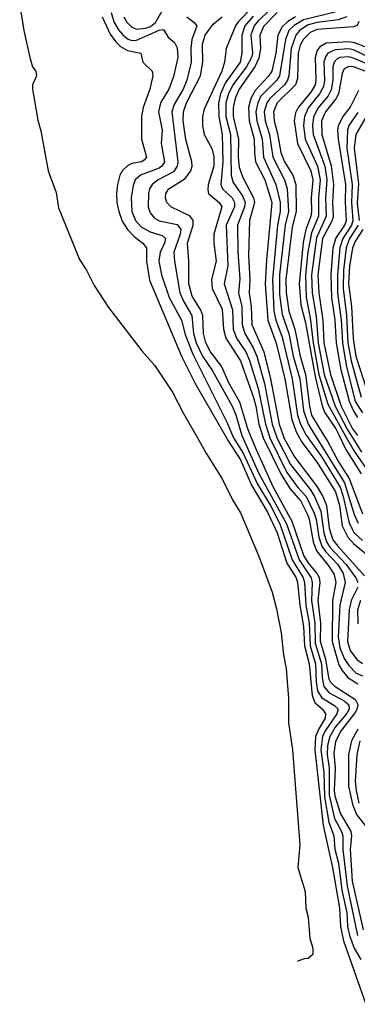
# Model space of a CAD drawing. Header units: inches. Extents: x 990535 to 1117859, y 769386 to 892122.
# Tile 88 of 256: x 1011813 to 1013308, y 857486 to 861838. Entities that reach past the tile are written whole.
import ezdxf

# ---------------------------------------------------------------- set-up
doc = ezdxf.new("R2010")
doc.units = ezdxf.units.IN
doc.header["$MEASUREMENT"] = 0
doc.layers.add('B0815', color=7, linetype='Continuous')
doc.layers.add('B0816', color=7, linetype='Continuous')

msp = doc.modelspace()

# ---------------------------------------------------------------- linework, layer by layer
at = {"layer": 'B0815', "color": 5}
for points, elevation in [([(1012593.6, 860000), (1012639.5, 859919.5), (1012710, 859807.9), (1012755.3, 859715.3), (1012790, 859658.6), (1012870, 859468.8), (1012930, 859306.7), (1012950, 859234.4), (1012970, 859127.3), (1012980.9, 859030), (1012992.9, 858970), (1013003, 858837), (1013002.3, 858730), (1013021, 858610), (1013053.4, 858190), (1013044.2, 858090), (1013076, 857984), (1013080.3, 857910), (1013090, 857871.3), (1013096.8, 857776.8), (1013110, 857734), (1013110, 857706), (1013090, 857688), (1013072.7, 857687.3), (1013043.6, 857676.4), (1013042.2, 857675.6)], 1980), ([(1012722.1, 860000), (1012736, 859976), (1012790, 859892.2), (1012839.7, 859779.7), (1012910, 859661.6), (1012952.2, 859570), (1012994.9, 859434.9), (1013036.1, 859370), (1013042.5, 859350), (1013053.4, 859250), (1013070, 859154.9), (1013074.4, 859070), (1013093.9, 858990), (1013107.2, 858850), (1013120.1, 858820.1), (1013153, 858790), (1013167, 858770), (1013164.7, 858750), (1013136.6, 858703.4), (1013122.3, 858670), (1013118.9, 858610), (1013156.3, 858276.3), (1013197.5, 858090), (1013228.5, 857910), (1013233, 857830), (1013246, 857766), (1013345.7, 857485.7)], 2020), ([(1012755.2, 860000), (1012759.4, 859990), (1012801.7, 859921.7), (1012865.2, 859785.2), (1012923.1, 859690), (1012964.1, 859610), (1013018.5, 859450), (1013068.3, 859370), (1013074.1, 859350), (1013079.2, 859250), (1013094.4, 859170), (1013098.7, 859070), (1013123.1, 858990), (1013125.6, 858910), (1013131.6, 858871.6), (1013150, 858839.9), (1013206.7, 858806.7), (1013222.6, 858790), (1013216.7, 858770), (1013165.3, 858694.7), (1013153.4, 858670), (1013145.6, 858610), (1013158.8, 858510), (1013162.5, 858402.5), (1013181.8, 858290), (1013202.9, 858230), (1013208.2, 858171.8), (1013223.7, 858110), (1013239.1, 857990), (1013260.5, 857890), (1013264.7, 857830), (1013272.7, 857790), (1013293.6, 857733.6), (1013323.6, 857683.6)], 2040), ([(1012796.6, 860000), (1012797.4, 859997.4), (1012870, 859834.4), (1012994.1, 859610), (1013049.4, 859450), (1013103.5, 859370), (1013107.8, 859350), (1013104.4, 859270), (1013119.6, 859170), (1013121.4, 859081.4), (1013148.9, 858990), (1013151.4, 858930), (1013160, 858890), (1013183, 858863), (1013250, 858827.7), (1013270.2, 858810), (1013271.1, 858790), (1013259.8, 858770), (1013210.2, 858710), (1013186.4, 858670), (1013176.2, 858630), (1013174.7, 858590), (1013183.4, 858530), (1013182.4, 858410), (1013206.4, 858306.4), (1013237.4, 858250), (1013242.8, 858230), (1013243.1, 858170), (1013262.1, 858010), (1013307.7, 857790)], 2060), ([(1013335.2, 857815.2), (1013286.5, 858030), (1013277.1, 858170), (1013282.9, 858230), (1013279.6, 858250), (1013232.9, 858330), (1013210, 858405), (1013206.6, 858430), (1013210.3, 858530), (1013204.9, 858595.1), (1013212.9, 858647.1), (1013232.8, 858690), (1013294.7, 858770), (1013306.6, 858790), (1013310.6, 858810), (1013300.3, 858830), (1013208.8, 858888.8), (1013190, 858908.1), (1013182.6, 858922.6), (1013168.1, 859010), (1013145.2, 859090), (1013145.5, 859170), (1013134.3, 859270), (1013142.8, 859350), (1013140.6, 859370), (1013130.4, 859390), (1013090, 859438.9), (1013071.1, 859470), (1013019.6, 859619.6), (1012937, 859770), (1012859.4, 859939.4), (1012834.7, 860000)], 2080), ([(1012887.8, 860000), (1012891.2, 859990), (1012970, 859827.6), (1013010, 859764.5), (1013056.9, 859710), (1013087.3, 859650), (1013094.6, 859630), (1013112.7, 859530), (1013126.4, 859490), (1013181.9, 859421.9), (1013204.9, 859384.9), (1013212.1, 859350), (1013197.9, 859270), (1013196.4, 859090), (1013226, 858986), (1013240.4, 858960.4), (1013265.7, 858930), (1013310, 858902.3)], 2120), ([(1012917.6, 860000), (1012921, 859990), (1012996.1, 859836.1), (1013044.2, 859770), (1013080.6, 859730), (1013116.8, 859656.8), (1013124.9, 859630), (1013137, 859550), (1013150.5, 859510), (1013166.6, 859486.6), (1013220.8, 859430), (1013244.7, 859390), (1013254.4, 859350), (1013230, 859250), (1013223, 859110), (1013230, 859061.6), (1013250, 859013.8), (1013270, 858983.4), (1013303.1, 858950), (1013330, 858937.1)], 2140), ([(1012948.2, 860000), (1012951.6, 859990), (1013012, 859872), (1013099.8, 859759.8), (1013117.9, 859730), (1013145.8, 859665.8), (1013159, 859570), (1013170.4, 859530), (1013186, 859506), (1013258.2, 859430), (1013301, 859370), (1013309.8, 859350)], 2160), ([(1012979.1, 860000), (1012982.6, 859990), (1013030, 859905), (1013130, 859773.3), (1013154.9, 859730), (1013171.7, 859690), (1013182.9, 859590), (1013199.4, 859539.4), (1013220.9, 859510), (1013339.9, 859379.9)], 2180), ([(1013045.3, 860000), (1013062.2, 859970), (1013130, 859881), (1013211.3, 859751.3), (1013228.6, 859690), (1013241.1, 859601.1), (1013265.7, 859550), (1013290, 859522.7), (1013350, 859473.8)], 2220), ([(1013082.7, 860000), (1013150, 859904.6), (1013230.9, 859770.9), (1013245.4, 859730), (1013271.7, 859611.7), (1013293.3, 859570), (1013330, 859535.6)], 2240), ([(1013121.3, 860000), (1013250.8, 859790), (1013294.1, 859650), (1013311.9, 859611.9)], 2260), ([(1013160, 860000), (1013175.1, 859975.1), (1013224, 859884), (1013271.9, 859810), (1013330, 859653.7)], 2280), ([(1013226.8, 860000), (1013257.4, 859937.4), (1013325.1, 859830)], 2320), ([(1013254.4, 860000), (1013293.4, 859930), (1013381.8, 859801.8)], 2340), ([(1013280.1, 860000), (1013326.6, 859926.6)], 2360), ([(1013310.3, 859330), (1013280.9, 859270), (1013271, 859230), (1013263.9, 859090), (1013276.1, 859050), (1013305.9, 859010), (1013330, 858991.9)], 2160), ([(1013321.4, 859270), (1013307.6, 859230), (1013310, 859167.8)], 2180), ([(1013310, 858701.1), (1013281.3, 858650), (1013268.5, 858590), (1013269.2, 858450), (1013285.8, 858370), (1013304, 858324), (1013362.9, 858250)], 2120), ([(1013318.9, 858650), (1013306, 858590), (1013298.1, 858470), (1013301.7, 858430), (1013314.1, 858374.1)], 2140)]:
    msp.add_lwpolyline(points, dxfattribs=dict(at, elevation=elevation))
at = {"layer": 'B0816', "color": 5}
for points, elevation in [([(1011812.9, 861910), (1011830.8, 861790), (1011857.6, 861670), (1011869.5, 861629.5), (1011884, 861610), (1011887.6, 861590), (1011870.2, 861550), (1011870.2, 861530), (1011893.2, 861393.2), (1011906.7, 861346.7), (1011939.8, 861170), (1011973.9, 861073.9), (1011985.5, 861005.5), (1012077.7, 860777.7), (1012108.8, 860730), (1012142.4, 860662.4), (1012206.2, 860566.2), (1012354.4, 860374.4), (1012410.1, 860310), (1012490, 860190.7), (1012537.8, 860097.8), (1012593.6, 860000)], 1980), ([(1012941.5, 861898.5), (1012868, 861832), (1012850.5, 861810), (1012835.5, 861770), (1012843.3, 861690), (1012838.4, 861670), (1012817, 861630), (1012756.9, 861550), (1012737.5, 861510), (1012725.7, 861470), (1012725.4, 861410), (1012745.6, 861330), (1012749, 861149), (1012758.5, 861118.5), (1012799.9, 861059.9), (1012810.9, 861030), (1012808.4, 861010), (1012777.7, 860930), (1012779.2, 860810), (1012787.4, 860692.6), (1012781.2, 860630), (1012796.3, 860570), (1012797.1, 860490), (1012809.3, 860450), (1012847, 860387), (1012863.2, 860350), (1012896, 860230), (1012931.2, 860050), (1012948.2, 860000)], 2160), ([(1012178.1, 861850), (1012213.3, 861773.3), (1012239.2, 861739.2), (1012259.9, 861719.9), (1012290, 861701.5), (1012349.1, 861690), (1012357.8, 861650), (1012399.7, 861610), (1012402.7, 861590), (1012389.1, 861530), (1012359, 861450), (1012352.4, 861410), (1012352.8, 861310), (1012373.9, 861230), (1012363.7, 861216.3), (1012351.8, 861210), (1012310, 861201.9), (1012290, 861191.4), (1012268.8, 861171.2), (1012256.5, 861150), (1012245.4, 861110), (1012241.7, 861070), (1012243.4, 861030), (1012251.7, 860990), (1012267, 860947), (1012290, 860910.1), (1012319.6, 860879.6), (1012357.9, 860850), (1012374.4, 860830), (1012373.8, 860770), (1012387.1, 860687.1), (1012530, 860350.1), (1012590, 860230), (1012722.1, 860000)], 2020), ([(1012218.1, 861870), (1012230, 861828.5), (1012250, 861792.3), (1012270, 861770.4), (1012290, 861752.9), (1012310, 861745.2), (1012330, 861747.8), (1012430, 861791), (1012450, 861793.9), (1012470, 861761.2), (1012497.6, 861737.6), (1012510, 861713.7), (1012513.2, 861670), (1012493.5, 861586.5), (1012473, 861530), (1012435.7, 861470), (1012427.5, 861430), (1012443.1, 861350), (1012439, 861290), (1012453.6, 861210), (1012442.5, 861190), (1012430, 861181.5), (1012347.3, 861150), (1012323.7, 861130), (1012314.7, 861105.3), (1012306.4, 861050), (1012309.8, 860990), (1012326.3, 860950), (1012350, 860922.9), (1012390, 860900.2), (1012443.6, 860883.6), (1012458.5, 860870), (1012454.7, 860850), (1012434.7, 860810), (1012428.9, 860770), (1012441.2, 860710), (1012475.4, 860610), (1012529.2, 860510), (1012546.1, 860446.1), (1012578.8, 860358.8), (1012732.9, 860052.9), (1012755.2, 860000)], 2040), ([(1012273.9, 861850), (1012286.6, 861826.6), (1012310, 861804.7), (1012330, 861796.5), (1012370, 861800.4), (1012391.7, 861808.3), (1012414, 861826), (1012450, 861886.7)], 2060), ([(1012552.9, 861850), (1012585.8, 861825.8), (1012597.5, 861810), (1012574.6, 861750), (1012570, 861710), (1012571.7, 861650), (1012553.2, 861570), (1012536.1, 861530), (1012496.8, 861463.2), (1012486.4, 861430), (1012512.7, 861210), (1012510.4, 861190), (1012494.3, 861165.7), (1012426.7, 861130), (1012399.9, 861110), (1012387.9, 861090), (1012383.3, 861070), (1012381.7, 861010), (1012390, 860984.3), (1012410, 860960.1), (1012430, 860948.5), (1012510, 860932.6), (1012525.9, 860910), (1012523.1, 860890), (1012495.9, 860810), (1012497.9, 860770), (1012522.5, 860630), (1012539.1, 860590), (1012574.6, 860530), (1012583.1, 860450), (1012594.3, 860410), (1012622.1, 860350), (1012666.4, 860286.4), (1012753.5, 860130), (1012770, 860090.7), (1012796.6, 860000)], 2060), ([(1012834.7, 860000), (1012822.4, 860030), (1012786.9, 860146.9), (1012740, 860230), (1012706.7, 860306.7), (1012657.1, 860370), (1012637.6, 860410), (1012626.5, 860450), (1012623.2, 860530), (1012614.5, 860554.5), (1012576.3, 860616.3), (1012561.1, 860670), (1012561.9, 860770), (1012555.5, 860850), (1012581, 860930), (1012581.2, 860950), (1012567.7, 860970), (1012482.6, 861010), (1012464.7, 861030), (1012459, 861050), (1012460.3, 861070), (1012473.3, 861090), (1012544.9, 861135.1), (1012571.2, 861170), (1012576.4, 861190), (1012575.3, 861210), (1012548, 861308), (1012536.9, 861390), (1012538.2, 861430), (1012552.1, 861470), (1012613.2, 861590), (1012623.8, 861650), (1012622.6, 861730), (1012633.9, 861770), (1012670, 861817.8), (1012709.5, 861850)], 2080), ([(1012839.9, 861890), (1012781.4, 861830), (1012767.7, 861810), (1012726.7, 861710), (1012719.5, 861650), (1012707.9, 861610), (1012630, 861441.6), (1012622.7, 861410), (1012622.4, 861370), (1012629.1, 861330), (1012664.8, 861264.8), (1012673.1, 861230), (1012672.2, 861190), (1012647.8, 861110), (1012645.1, 861085.1), (1012649.1, 861069.1), (1012696.6, 861030), (1012707.7, 861010), (1012672, 860890), (1012672.1, 860850), (1012682.9, 860770), (1012661.8, 860690), (1012665.6, 860650), (1012710, 860558.5), (1012714.5, 860470), (1012725.2, 860430), (1012790.6, 860330.6), (1012847.9, 860167.9), (1012858.5, 860130), (1012870.9, 860050), (1012887.8, 860000)], 2120), ([(1012846.3, 861853.7), (1012809.8, 861810), (1012796.6, 861770), (1012796.9, 861690), (1012789.3, 861650), (1012722.8, 861557.2), (1012701.3, 861510), (1012692.9, 861470), (1012693.9, 861410), (1012708.9, 861330), (1012711.5, 861210), (1012702.8, 861110), (1012710.4, 861090), (1012753.2, 861050), (1012764.5, 861030), (1012764.6, 861010), (1012726.7, 860930), (1012733.9, 860750), (1012718.8, 860670), (1012755.1, 860555.1), (1012757.4, 860470), (1012772.5, 860430), (1012813.3, 860370), (1012830.8, 860330.8), (1012868.3, 860208.3), (1012900.9, 860050), (1012917.6, 860000)], 2140), ([(1012952.1, 861870), (1012891.8, 861808.2), (1012875.7, 861770), (1012878.7, 861710), (1012872.2, 861667.8), (1012853.2, 861630), (1012784.1, 861530), (1012766.8, 861490), (1012757.3, 861450), (1012758.1, 861410), (1012782.1, 861310), (1012780, 861230), (1012785.2, 861185.2), (1012800.2, 861140.2), (1012848.4, 861050), (1012851.8, 861030), (1012830.8, 860950), (1012826.1, 860793.9), (1012832.4, 860690), (1012828.3, 860630), (1012837.6, 860570), (1012840.6, 860490), (1012893.3, 860370), (1012923.6, 860250), (1012961.6, 860050), (1012979.1, 860000)], 2180), ([(1013033.3, 861850), (1013000.4, 861830), (1012974.3, 861805.7), (1012956.3, 861770), (1012946.8, 861690), (1012929.7, 861610.3), (1012913.6, 861586.4), (1012855, 861525), (1012836.9, 861490), (1012825.9, 861450), (1012828.7, 861390), (1012851.6, 861310), (1012851.9, 861250), (1012857.3, 861210), (1012897.6, 861130), (1012928.7, 861030), (1012905.1, 860774.9), (1012900.1, 860670), (1012910.9, 860510), (1012948.6, 860408.6), (1012986.3, 860250), (1013017.6, 860070), (1013036.2, 860016.2), (1013045.3, 860000)], 2220), ([(1013209.2, 861870.8), (1013070, 861837.6), (1013027.4, 861812.6), (1013005, 861790), (1012989.7, 861750.3), (1012963.6, 861590), (1012951.1, 861570), (1012880.9, 861499.1), (1012866.5, 861470), (1012858.7, 861430), (1012863.3, 861390), (1012886.9, 861310), (1012892.3, 861230), (1012947.4, 861110), (1012966.1, 861030), (1012966.2, 860990), (1012954.9, 860930), (1012932.1, 860690), (1012938.7, 860550), (1012946.3, 860510), (1012974.3, 860434.3), (1013018.4, 860250), (1013042.7, 860090), (1013055.5, 860050), (1013081.6, 860001.6), (1013082.7, 860000)], 2240), ([(1013261.2, 861850), (1013222.5, 861837.5), (1013130, 861825.2), (1013090, 861814.6), (1013052.2, 861790), (1013036, 861770), (1013014.6, 861710), (1013004.1, 861590), (1012998.6, 861570), (1012985.4, 861550), (1012920.4, 861490), (1012907.1, 861470), (1012895.3, 861430), (1012899.3, 861390), (1012919.5, 861330), (1012933.5, 861230), (1012985.2, 861130), (1012996.3, 861090), (1013002.9, 860990), (1012988.4, 860930), (1012963.7, 860710), (1012963.2, 860623.2), (1012974.8, 860534.8), (1013003.8, 860450), (1013023, 860350), (1013052.5, 860250), (1013069.3, 860110), (1013090.3, 860050.3), (1013121.3, 860000)], 2260), ([(1013313.9, 861830), (1013307.2, 861812.8), (1013290, 861806.2), (1013130, 861794.4), (1013099.4, 861780.6), (1013068.8, 861751.2), (1013054.9, 861725.1), (1013046, 861690), (1013042.3, 861577.7), (1013033.9, 861550), (1012952.3, 861470), (1012936.3, 861430), (1012939, 861390), (1012954.8, 861334.8), (1012968.4, 861250), (1012985.2, 861210), (1013022.7, 861150), (1013035.3, 861110), (1013037.1, 860990), (1013019.3, 860920.7), (1012991.7, 860690), (1012992.4, 860632.4), (1013004.2, 860550), (1013031.1, 860470), (1013054, 860350), (1013077.7, 860270), (1013095.8, 860130), (1013105.3, 860090), (1013160, 860000)], 2280), ([(1013350, 861715.2), (1013295.7, 861735.7), (1013270, 861740), (1013170, 861733.3), (1013141.9, 861718.1), (1013130, 861701.7), (1013121, 861670), (1013124.3, 861570), (1013120.8, 861550), (1013102.1, 861517.9), (1013046.3, 861450), (1013034.5, 861425.5), (1013027.3, 861390), (1013042.3, 861290), (1013101.1, 861170), (1013110, 861130), (1013103.6, 861050), (1013104.2, 860990), (1013101.1, 860970), (1013078.9, 860910), (1013067.7, 860852.3), (1013049.9, 860670), (1013057, 860577), (1013077.8, 860497.8), (1013120.5, 860260.5), (1013151.5, 860131.5), (1013162.9, 860102.9), (1013212.2, 860030), (1013226.8, 860000)], 2320), ([(1013370, 861666), (1013290, 861704.7), (1013270, 861708.9), (1013210, 861705.2), (1013177, 861690), (1013166, 861674), (1013159, 861650), (1013162.9, 861570), (1013158.2, 861541.8), (1013140.2, 861510), (1013091.1, 861450), (1013073.3, 861410), (1013069.8, 861370), (1013076.9, 861310), (1013130.7, 861190), (1013142.8, 861130), (1013135.3, 861050), (1013136.3, 860970), (1013104.5, 860895.5), (1013088.8, 860811.2), (1013078.4, 860710), (1013080.8, 860610), (1013099.3, 860519.3), (1013112, 860410), (1013137.9, 860270), (1013177.7, 860137.7), (1013254.4, 860000)], 2340), ([(1013370, 861633.2), (1013290, 861668.4), (1013270, 861673.1), (1013230, 861670.2), (1013217.4, 861662.6), (1013205.3, 861650), (1013199.3, 861630), (1013198.9, 861570), (1013192.3, 861527.7), (1013178.2, 861501.8), (1013132.8, 861447.2), (1013113, 861407), (1013108.9, 861370), (1013111.4, 861330), (1013163.5, 861190), (1013172.5, 861130), (1013166.7, 861050), (1013169.7, 860970), (1013126.7, 860873.3), (1013105.2, 860710), (1013107.5, 860630), (1013125.2, 860525.2), (1013133.8, 860410), (1013161.1, 860270), (1013210.2, 860130), (1013264.5, 860024.5), (1013280.1, 860000)], 2360), ([(1013410, 861585.9), (1013290, 861628.8), (1013269.5, 861630.5), (1013250, 861621), (1013240.3, 861599.7), (1013223.6, 861510), (1013212.3, 861487.7), (1013166.6, 861430), (1013149.4, 861390), (1013150.4, 861330), (1013192.3, 861192.3), (1013201.5, 861110), (1013197.4, 861030), (1013201.3, 860970), (1013196.9, 860950), (1013153.6, 860870), (1013133, 860710), (1013136.5, 860630), (1013154.2, 860510), (1013158.8, 860410), (1013188.1, 860270), (1013235.9, 860130), (1013286.1, 860030), (1013307.7, 860000)], 2380), ([(1013310, 860079.8), (1013290, 860110.3), (1013272.3, 860150), (1013236.7, 860290), (1013214.9, 860410), (1013210.2, 860510), (1013194.9, 860610), (1013192, 860710), (1013201.3, 860830), (1013212.8, 860870), (1013252.6, 860930), (1013259.1, 860950), (1013254.9, 861030), (1013257.4, 861110), (1013224.9, 861310), (1013221.8, 861350), (1013224.9, 861370), (1013244.8, 861410), (1013276.3, 861450), (1013314.2, 861525.8)], 2420), ([(1013310, 861427.2), (1013270.3, 861370), (1013263.5, 861350), (1013260.9, 861270), (1013285, 861110), (1013281.1, 861030), (1013287.3, 860950), (1013282.5, 860930), (1013243, 860870), (1013229.6, 860830), (1013219.2, 860710), (1013220.2, 860630), (1013236.4, 860510), (1013241.2, 860410), (1013258.1, 860310), (1013298, 860150), (1013330, 860100.5)], 2440), ([(1013355.7, 861424.3), (1013301.1, 861330), (1013293.3, 861270), (1013312.4, 861112.4), (1013306.6, 861026.6), (1013315.1, 860950)], 2460), ([(1013310.8, 860929.2), (1013273.1, 860870), (1013257.7, 860830), (1013245.7, 860730), (1013244.9, 860650), (1013259.6, 860530), (1013266.1, 860410), (1013279.8, 860330), (1013324.6, 860170)], 2460), ([(1013331.2, 860910), (1013299.5, 860860.5), (1013285.9, 860830), (1013272.2, 860747.8), (1013268.4, 860670), (1013282.2, 860570), (1013289, 860429), (1013301.3, 860350), (1013350, 860200.5)], 2480)]:
    msp.add_lwpolyline(points, dxfattribs=dict(at, elevation=elevation))

doc.saveas('drawing.dxf')
